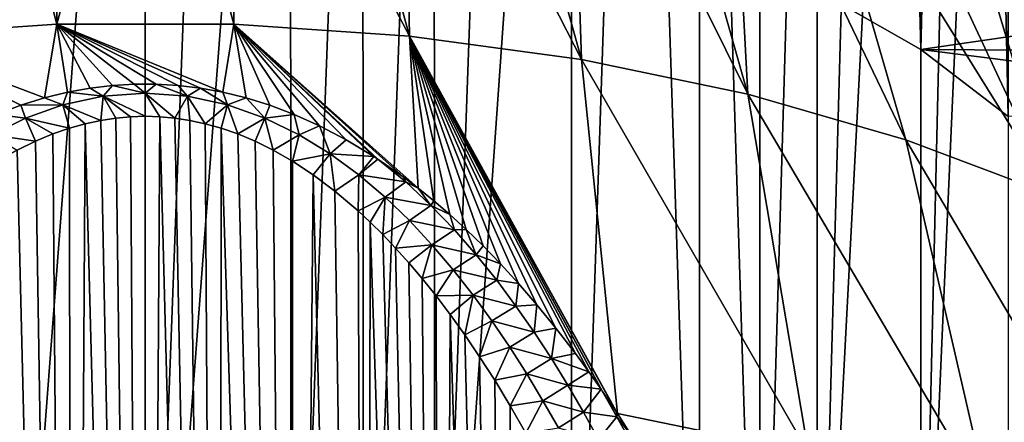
# Model space of a CAD drawing. Header units: metres. Extents: x -109 to 109, y -67 to 73.
# Tile 216 of 253: x 74.97 to 86.97, y -18.44 to -13.54. Entities that reach past the tile are written whole.
import ezdxf

# ---------------------------------------------------------------- set-up
doc = ezdxf.new("R2010")
doc.units = ezdxf.units.M
doc.layers.add('solid_508035_K244200000C76', color=7, linetype='CONTINUOUS')

msp = doc.modelspace()

# ---------------------------------------------------------------- linework, layer by layer
at = {"layer": 'solid_508035_K244200000C76'}
for points in [[(85.339218, 9.841978, 3.89699), (84.68615, -13.17743, 20.756922), (85.948135, -13.900562, 19.724182)], [(85.946281, 9.468498, 3.363605), (85.339218, 9.841978, 3.89699), (85.948135, -13.900562, 19.724182)], [(86.504379, 9.07147, 2.796591), (85.946281, 9.468498, 3.363605), (85.948135, -13.900562, 19.724182)], [(86.504379, 9.07147, 2.796591), (85.948135, -13.900562, 19.724182), (87.01297, -14.716822, 18.558443)], [(87.011719, 8.652123, 2.197701), (86.504379, 9.07147, 2.796591), (87.01297, -14.716822, 18.558443)], [(87.011719, 0.894037, -8.881995), (87.012955, -22.472692, 7.48191), (85.94812, -23.28895, 6.316175)], [(86.504379, 0.47469, -9.480885), (87.011719, 0.894037, -8.881995), (85.94812, -23.28895, 6.316175)], [(85.946281, 0.077663, -10.047898), (86.504379, 0.47469, -9.480885), (85.94812, -23.28895, 6.316175)], [(85.946281, 0.077663, -10.047898), (85.94812, -23.28895, 6.316175), (84.686142, -24.012077, 5.283441)], [(85.339218, -0.295817, -10.581284), (85.946281, 0.077663, -10.047898), (84.686142, -24.012077, 5.283441)], [(84.686081, -0.644277, -11.078936), (85.339218, -0.295817, -10.581284), (84.686142, -24.012077, 5.283441)], [(84.686081, -0.644277, -11.078936), (84.686142, -24.012077, 5.283441), (83.987335, -24.334999, 4.822261)], [(83.990005, -0.96602, -11.538432), (84.686081, -0.644277, -11.078936), (83.987335, -24.334999, 4.822261)], [(83.255417, -1.258824, -11.956599), (83.990005, -0.96602, -11.538432), (83.987335, -24.334999, 4.822261)], [(82.487732, -1.520378, -12.330136), (83.255417, -1.258824, -11.956599), (83.252449, -24.62775, 4.40417)], [(83.255417, -1.258824, -11.956599), (83.987335, -24.334999, 4.822261), (83.252449, -24.62775, 4.40417)], [(81.690918, -1.749151, -12.656857), (82.487732, -1.520378, -12.330136), (81.692978, -25.116444, 3.706244)], [(82.487732, -1.520378, -12.330136), (83.252449, -24.62775, 4.40417), (81.692978, -25.116444, 3.706244)], [(81.690918, -1.749151, -12.656857), (81.692978, -25.116444, 3.706244), (80.022865, -25.473118, 3.196861)], [(80.866913, -1.944512, -12.935863), (81.690918, -1.749151, -12.656857), (80.022865, -25.473118, 3.196861)], [(80.018242, -2.106066, -13.166586), (80.866913, -1.944512, -12.935863), (80.022865, -25.473118, 3.196861)], [(79.150345, -2.232801, -13.347582), (80.018242, -2.106066, -13.166586), (79.154068, -25.60017, 3.015412)], [(80.018242, -2.106066, -13.166586), (80.022865, -25.473118, 3.196861), (79.154068, -25.60017, 3.015412)], [(78.270065, -2.323776, -13.477509), (79.150345, -2.232801, -13.347582), (78.271851, -25.69146, 2.885035)], [(79.150345, -2.232801, -13.347582), (79.154068, -25.60017, 3.015412), (78.271851, -25.69146, 2.885035)], [(74.956024, -2.341211, -13.502408), (76.5, -2.396625, -13.581548), (74.728111, -25.691458, 2.885039)], [(74.728111, -25.691458, 2.885039), (76.5, -2.396625, -13.581548), (76.5, -25.764458, 2.780785)], [(78.270065, -2.323776, -13.477509), (78.271851, -25.69146, 2.885035), (76.5, -25.764458, 2.780785)], [(77.384315, -2.378437, -13.555573), (78.270065, -2.323776, -13.477509), (76.5, -25.764458, 2.780785)], [(76.5, -2.396625, -13.581548), (77.384315, -2.378437, -13.555573), (76.5, -25.764458, 2.780785)], [(73.281593, -13.735903, 31.900135), (75.42234, -13.592384, 32.105099), (74.395103, -9.68155, 26.29723)], [(75.42234, -13.592384, 32.105099), (75.445297, -9.622222, 26.381958), (74.395103, -9.68155, 26.29723)], [(75.42234, -13.592384, 32.105099), (76.5, -9.602418, 26.41024), (75.445297, -9.622222, 26.381958)], [(75.42234, -13.592384, 32.105099), (77.57766, -13.592384, 32.105099), (76.5, -9.602418, 26.41024)], [(77.57766, -13.592384, 32.105099), (77.554703, -9.622222, 26.381958), (76.5, -9.602418, 26.41024)], [(79.718407, -13.735903, 31.900135), (78.604897, -9.68155, 26.29723), (77.554703, -9.622222, 26.381958)], [(77.57766, -13.592384, 32.105099), (79.718407, -13.735903, 31.900135), (77.554703, -9.622222, 26.381958)], [(79.718407, -13.735903, 31.900135), (79.64608, -9.780148, 26.156418), (78.604897, -9.68155, 26.29723)], [(81.81562, -14.020999, 31.492975), (80.67379, -9.917592, 25.960125), (79.64608, -9.780148, 26.156418)], [(79.718407, -13.735903, 31.900135), (81.81562, -14.020999, 31.492975), (79.64608, -9.780148, 26.156418)], [(81.81562, -14.020999, 31.492975), (81.683624, -10.093296, 25.709194), (80.67379, -9.917592, 25.960125)], [(83.840958, -14.443818, 30.889126), (82.671265, -10.306507, 25.404697), (81.683624, -10.093296, 25.709194)], [(81.81562, -14.020999, 31.492975), (83.840958, -14.443818, 30.889126), (81.683624, -10.093296, 25.709194)], [(83.840958, -14.443818, 30.889126), (83.632477, -10.556312, 25.047939), (82.671265, -10.306507, 25.404697)], [(85.767021, -14.998641, 30.096756), (84.563148, -10.84164, 24.640448), (83.632477, -10.556312, 25.047939)], [(83.840958, -14.443818, 30.889126), (85.767021, -14.998641, 30.096756), (83.632477, -10.556312, 25.047939)], [(87.567764, -15.677966, 29.126581), (85.459297, -11.161272, 24.183968), (84.563148, -10.84164, 24.640448)], [(85.767021, -14.998641, 30.096756), (87.567764, -15.677966, 29.126581), (84.563148, -10.84164, 24.640448)], [(87.567764, -15.677966, 29.126581), (86.317078, -11.513837, 23.680452), (85.459297, -11.161272, 24.183968)], [(89.218834, -16.472605, 27.991718), (87.13282, -11.897824, 23.132061), (86.317078, -11.513837, 23.680452)], [(87.567764, -15.677966, 29.126581), (89.218834, -16.472605, 27.991718), (86.317078, -11.513837, 23.680452)], [(89.292351, -13.411658, 20.422409), (85.948135, -13.900562, 19.724182), (84.68615, -13.17743, 20.756922)], [(89.292351, -13.411658, 20.422409), (89.879349, -13.924598, 19.689856), (85.948135, -13.900562, 19.724182)], [(75.272606, -14.487164, 33.291824), (75.42234, -13.592384, 32.105099), (73.281593, -13.735903, 31.900135)], [(75.272606, -14.487164, 33.291824), (75.553535, -14.418406, 33.226044), (75.42234, -13.592384, 32.105099)], [(77.446472, -14.418409, 33.226048), (77.57766, -13.592384, 32.105099), (75.42234, -13.592384, 32.105099)], [(77.17157, -14.368357, 33.178127), (77.446472, -14.418409, 33.226048), (75.42234, -13.592384, 32.105099)], [(76.901237, -14.335688, 33.146816), (77.17157, -14.368357, 33.178127), (75.42234, -13.592384, 32.105099)], [(76.633476, -14.319757, 33.131618), (76.901237, -14.335688, 33.146816), (75.42234, -13.592384, 32.105099)], [(76.366531, -14.319752, 33.131611), (76.633476, -14.319757, 33.131618), (75.42234, -13.592384, 32.105099)], [(76.09877, -14.335686, 33.146816), (76.366531, -14.319752, 33.131611), (75.42234, -13.592384, 32.105099)], [(75.828438, -14.368361, 33.178135), (76.09877, -14.335686, 33.146816), (75.42234, -13.592384, 32.105099)], [(75.553535, -14.418406, 33.226044), (75.828438, -14.368361, 33.178135), (75.42234, -13.592384, 32.105099)], [(77.446472, -14.418409, 33.226048), (77.727409, -14.487169, 33.291832), (77.57766, -13.592384, 32.105099)], [(79.825264, -15.588397, 34.345066), (79.718407, -13.735903, 31.900135), (77.57766, -13.592384, 32.105099)], [(79.64061, -15.44805, 34.210941), (79.825264, -15.588397, 34.345066), (77.57766, -13.592384, 32.105099)], [(79.334343, -15.234616, 34.006943), (79.64061, -15.44805, 34.210941), (77.57766, -13.592384, 32.105099)], [(79.285294, -15.20269, 33.97644), (79.334343, -15.234616, 34.006943), (77.57766, -13.592384, 32.105099)], [(78.947189, -14.998236, 33.780914), (79.285294, -15.20269, 33.97644), (77.57766, -13.592384, 32.105099)], [(78.624207, -14.82877, 33.618774), (78.947189, -14.998236, 33.780914), (77.57766, -13.592384, 32.105099)], [(78.314522, -14.689692, 33.485714), (78.624207, -14.82877, 33.618774), (77.57766, -13.592384, 32.105099)], [(78.016144, -14.576779, 33.377613), (78.314522, -14.689692, 33.485714), (77.57766, -13.592384, 32.105099)], [(77.727409, -14.487169, 33.291832), (78.016144, -14.576779, 33.377613), (77.57766, -13.592384, 32.105099)], [(74.983871, -14.576778, 33.377613), (75.272606, -14.487164, 33.291824), (73.281593, -13.735903, 31.900135)], [(74.685493, -14.689686, 33.485706), (74.983871, -14.576778, 33.377613), (73.281593, -13.735903, 31.900135)], [(82.250969, -18.332127, 36.95306), (81.81562, -14.020999, 31.492975), (79.718407, -13.735903, 31.900135)], [(82.239265, -18.31435, 36.936272), (82.250969, -18.332127, 36.95306), (79.718407, -13.735903, 31.900135)], [(82.07003, -18.062439, 36.698082), (82.239265, -18.31435, 36.936272), (79.718407, -13.735903, 31.900135)], [(82.052277, -18.03652, 36.673531), (82.07003, -18.062439, 36.698082), (79.718407, -13.735903, 31.900135)], [(81.904068, -17.825176, 36.473396), (82.052277, -18.03652, 36.673531), (79.718407, -13.735903, 31.900135)], [(81.741257, -17.602314, 36.262299), (81.904068, -17.825176, 36.473396), (79.718407, -13.735903, 31.900135)], [(81.50293, -17.291271, 35.967064), (81.741257, -17.602314, 36.262299), (79.718407, -13.735903, 31.900135)], [(81.271492, -17.007463, 35.69754), (81.50293, -17.291271, 35.967064), (79.718407, -13.735903, 31.900135)], [(81.046783, -16.747295, 35.450024), (81.271492, -17.007463, 35.69754), (79.718407, -13.735903, 31.900135)], [(80.828529, -16.509323, 35.223465), (81.046783, -16.747295, 35.450024), (79.718407, -13.735903, 31.900135)], [(80.61644, -16.29147, 35.01593), (80.828529, -16.509323, 35.223465), (79.718407, -13.735903, 31.900135)], [(80.410286, -16.091703, 34.825417), (80.61644, -16.29147, 35.01593), (79.718407, -13.735903, 31.900135)], [(80.2099, -15.909045, 34.651196), (80.410286, -16.091703, 34.825417), (79.718407, -13.735903, 31.900135)], [(80.014954, -15.741475, 34.491192), (80.2099, -15.909045, 34.651196), (79.718407, -13.735903, 31.900135)], [(79.825264, -15.588397, 34.345066), (80.014954, -15.741475, 34.491192), (79.718407, -13.735903, 31.900135)], [(90.403984, -14.459395, 18.926085), (87.01297, -14.716822, 18.558443), (85.948135, -13.900562, 19.724182)], [(89.879349, -13.924598, 19.689856), (90.403984, -14.459395, 18.926085), (85.948135, -13.900562, 19.724182)], [(84.577843, -18.810755, 36.273426), (83.840958, -14.443818, 30.889126), (81.81562, -14.020999, 31.492975)], [(82.250969, -18.332127, 36.95306), (84.577843, -18.810755, 36.273426), (81.81562, -14.020999, 31.492975)], [(75.987442, -14.468362, 33.304298), (75.828438, -14.368361, 33.178135), (75.553535, -14.418406, 33.226044)], [(75.987442, -14.468362, 33.304298), (76.09877, -14.335686, 33.146816), (75.828438, -14.368361, 33.178135)], [(76.500008, -14.43142, 33.267517), (76.09877, -14.335686, 33.146816), (75.987442, -14.468362, 33.304298)], [(76.500008, -14.43142, 33.267517), (76.366531, -14.319752, 33.131611), (76.09877, -14.335686, 33.146816)], [(76.500008, -14.43142, 33.267517), (76.633476, -14.319757, 33.131618), (76.366531, -14.319752, 33.131611)], [(77.012566, -14.46837, 33.30431), (76.633476, -14.319757, 33.131618), (76.500008, -14.43142, 33.267517)], [(77.012566, -14.46837, 33.30431), (76.901237, -14.335688, 33.146816), (76.633476, -14.319757, 33.131618)], [(77.012566, -14.46837, 33.30431), (77.17157, -14.368357, 33.178127), (76.901237, -14.335688, 33.146816)], [(77.50312, -14.573989, 33.409306), (77.17157, -14.368357, 33.178127), (77.012566, -14.46837, 33.30431)], [(77.50312, -14.573989, 33.409306), (77.446472, -14.418409, 33.226048), (77.17157, -14.368357, 33.178127)], [(75.49688, -14.573963, 33.409279), (75.272606, -14.487164, 33.291824), (74.983871, -14.576778, 33.377613)], [(75.49688, -14.573963, 33.409279), (75.553535, -14.418406, 33.226044), (75.272606, -14.487164, 33.291824)], [(75.987442, -14.468362, 33.304298), (75.553535, -14.418406, 33.226044), (75.49688, -14.573963, 33.409279)], [(75.987442, -14.468362, 33.304298), (75.49688, -14.573963, 33.409279), (75.957054, -14.762227, 33.572533)], [(75.987442, -14.468362, 33.304298), (75.957054, -14.762227, 33.572533), (76.140457, -14.734276, 33.545712)], [(76.500008, -14.43142, 33.267517), (75.987442, -14.468362, 33.304298), (76.499916, -14.712574, 33.52486)], [(75.987442, -14.468362, 33.304298), (76.140457, -14.734276, 33.545712), (76.320877, -14.717929, 33.530014)], [(75.987442, -14.468362, 33.304298), (76.320877, -14.717929, 33.530014), (76.499916, -14.712574, 33.52486)], [(76.500008, -14.43142, 33.267517), (76.499916, -14.712574, 33.52486), (76.678955, -14.717921, 33.530006)], [(76.500008, -14.43142, 33.267517), (76.678955, -14.717921, 33.530006), (76.859367, -14.734254, 33.545692)], [(77.012566, -14.46837, 33.30431), (76.500008, -14.43142, 33.267517), (76.859367, -14.734254, 33.545692)], [(77.012566, -14.46837, 33.30431), (76.859367, -14.734254, 33.545692), (77.042763, -14.762192, 33.572498)], [(77.012566, -14.46837, 33.30431), (77.042763, -14.762192, 33.572498), (77.230812, -14.802604, 33.611286)], [(77.50312, -14.573989, 33.409306), (77.012566, -14.46837, 33.30431), (77.230812, -14.802604, 33.611286)], [(77.50312, -14.573989, 33.409306), (77.727409, -14.487169, 33.291832), (77.446472, -14.418409, 33.226048)], [(77.95797, -14.735127, 33.569157), (77.727409, -14.487169, 33.291832), (77.50312, -14.573989, 33.409306)], [(77.95797, -14.735127, 33.569157), (78.016144, -14.576779, 33.377613), (77.727409, -14.487169, 33.291832)], [(86.788002, -19.444401, 35.368484), (85.767021, -14.998641, 30.096756), (83.840958, -14.443818, 30.889126)], [(84.577843, -18.810755, 36.273426), (86.788002, -19.444401, 35.368484), (83.840958, -14.443818, 30.889126)], [(75.042015, -14.735098, 33.569126), (74.983871, -14.576778, 33.377613), (74.685493, -14.689686, 33.485706)], [(75.49688, -14.573963, 33.409279), (74.983871, -14.576778, 33.377613), (75.042015, -14.735098, 33.569126)], [(75.49688, -14.573963, 33.409279), (75.042015, -14.735098, 33.569126), (75.575035, -14.856872, 33.663376)], [(75.49688, -14.573963, 33.409279), (75.575035, -14.856872, 33.663376), (75.769005, -14.802649, 33.611332)], [(75.49688, -14.573963, 33.409279), (75.769005, -14.802649, 33.611332), (75.957054, -14.762227, 33.572533)], [(77.50312, -14.573989, 33.409306), (77.230812, -14.802604, 33.611286), (77.424782, -14.856815, 33.663319)], [(77.50312, -14.573989, 33.409306), (77.424782, -14.856815, 33.663319), (77.62632, -14.926794, 33.730453)], [(77.95797, -14.735127, 33.569157), (77.50312, -14.573989, 33.409306), (77.62632, -14.926794, 33.730453)], [(77.95797, -14.735127, 33.569157), (78.314522, -14.689692, 33.485714), (78.016144, -14.576779, 33.377613)], [(75.042015, -14.735098, 33.569126), (74.685493, -14.689686, 33.485706), (74.625854, -14.937873, 33.769733)], [(75.042015, -14.735098, 33.569126), (74.625854, -14.937873, 33.769733), (75.162392, -15.015163, 33.815197)], [(75.042015, -14.735098, 33.569126), (75.162392, -15.015163, 33.815197), (75.373489, -14.926869, 33.730526)], [(75.042015, -14.735098, 33.569126), (75.373489, -14.926869, 33.730526), (75.575035, -14.856872, 33.663376)], [(76.500175, -42.402905, 54.391022), (76.140457, -14.734276, 33.545712), (75.957054, -14.762227, 33.572533)], [(76.500175, -42.402905, 54.391022), (76.320877, -14.717929, 33.530014), (76.140457, -14.734276, 33.545712)], [(76.500175, -42.402905, 54.391022), (76.499916, -14.712574, 33.52486), (76.320877, -14.717929, 33.530014)], [(76.500175, -42.402905, 54.391022), (76.678955, -14.717921, 33.530006), (76.499916, -14.712574, 33.52486)], [(76.500175, -42.402905, 54.391022), (77.400597, -42.373039, 54.396744), (76.678955, -14.717921, 33.530006)], [(77.400597, -42.373039, 54.396744), (76.859367, -14.734254, 33.545692), (76.678955, -14.717921, 33.530006)], [(77.400597, -42.373039, 54.396744), (77.042763, -14.762192, 33.572498), (76.859367, -14.734254, 33.545692)], [(77.95797, -14.735127, 33.569157), (77.62632, -14.926794, 33.730453), (77.837402, -15.01507, 33.815105)], [(77.95797, -14.735127, 33.569157), (77.837402, -15.01507, 33.815105), (78.059479, -15.124525, 33.920036)], [(78.374115, -14.937915, 33.769775), (78.314522, -14.689692, 33.485714), (77.95797, -14.735127, 33.569157)], [(78.374115, -14.937915, 33.769775), (77.95797, -14.735127, 33.569157), (78.059479, -15.124525, 33.920036)], [(78.374115, -14.937915, 33.769775), (78.624207, -14.82877, 33.618774), (78.314522, -14.689692, 33.485714)], [(75.599731, -42.373062, 54.39674), (75.575035, -14.856872, 33.663376), (75.373489, -14.926869, 33.730526)], [(75.599731, -42.373062, 54.39674), (75.769005, -14.802649, 33.611332), (75.575035, -14.856872, 33.663376)], [(75.599731, -42.373062, 54.39674), (76.500175, -42.402905, 54.391022), (75.769005, -14.802649, 33.611332)], [(76.500175, -42.402905, 54.391022), (75.957054, -14.762227, 33.572533), (75.769005, -14.802649, 33.611332)], [(77.400597, -42.373039, 54.396744), (77.230812, -14.802604, 33.611286), (77.042763, -14.762192, 33.572498)], [(77.400597, -42.373039, 54.396744), (77.424782, -14.856815, 33.663319), (77.230812, -14.802604, 33.611286)], [(77.400597, -42.373039, 54.396744), (78.30024, -42.283287, 54.413887), (77.424782, -14.856815, 33.663319)], [(78.30024, -42.283287, 54.413887), (77.62632, -14.926794, 33.730453), (77.424782, -14.856815, 33.663319)], [(78.753578, -15.171045, 33.999729), (78.624207, -14.82877, 33.618774), (78.374115, -14.937915, 33.769775)], [(78.753578, -15.171045, 33.999729), (78.947189, -14.998236, 33.780914), (78.624207, -14.82877, 33.618774)], [(74.625854, -14.937873, 33.769733), (74.940308, -15.124635, 33.920143), (75.162392, -15.015163, 33.815197)], [(75.599731, -42.373062, 54.39674), (75.373489, -14.926869, 33.730526), (75.162392, -15.015163, 33.815197)], [(78.30024, -42.283287, 54.413887), (77.837402, -15.01507, 33.815105), (77.62632, -14.926794, 33.730453)], [(78.374115, -14.937915, 33.769775), (78.059479, -15.124525, 33.920036), (78.294449, -15.259127, 34.048996)], [(78.753578, -15.171045, 33.999729), (78.374115, -14.937915, 33.769775), (78.294449, -15.259127, 34.048996)], [(75.599731, -42.373062, 54.39674), (75.162392, -15.015163, 33.815197), (74.940308, -15.124635, 33.920143)], [(78.30024, -42.283287, 54.413887), (78.059479, -15.124525, 33.920036), (77.837402, -15.01507, 33.815105)], [(78.753578, -15.171045, 33.999729), (79.285294, -15.20269, 33.97644), (78.947189, -14.998236, 33.780914)], [(88.849808, -20.225437, 34.253048), (87.567764, -15.677966, 29.126581), (85.767021, -14.998641, 30.096756)], [(86.788002, -19.444401, 35.368484), (88.849808, -20.225437, 34.253048), (85.767021, -14.998641, 30.096756)], [(75.599731, -42.373062, 54.39674), (74.940308, -15.124635, 33.920143), (74.70533, -15.259263, 34.049126)], [(78.30024, -42.283287, 54.413887), (78.294449, -15.259127, 34.048996), (78.059479, -15.124525, 33.920036)], [(78.753578, -15.171045, 33.999729), (78.294449, -15.259127, 34.048996), (78.544182, -15.423689, 34.206539)], [(78.753578, -15.171045, 33.999729), (78.544182, -15.423689, 34.206539), (78.809975, -15.623408, 34.397591)], [(79.100975, -15.42633, 34.250774), (79.285294, -15.20269, 33.97644), (78.753578, -15.171045, 33.999729)], [(79.100975, -15.42633, 34.250774), (78.753578, -15.171045, 33.999729), (78.809975, -15.623408, 34.397591)], [(79.100975, -15.42633, 34.250774), (79.334343, -15.234616, 34.006943), (79.285294, -15.20269, 33.97644)], [(74.700043, -42.283325, 54.413883), (75.599731, -42.373062, 54.39674), (74.70533, -15.259263, 34.049126)], [(78.30024, -42.283287, 54.413887), (78.544182, -15.423689, 34.206539), (78.294449, -15.259127, 34.048996)], [(79.672264, -15.512531, 34.286003), (79.334343, -15.234616, 34.006943), (79.100975, -15.42633, 34.250774)], [(79.672264, -15.512531, 34.286003), (79.64061, -15.44805, 34.210941), (79.334343, -15.234616, 34.006943)], [(78.30024, -42.283287, 54.413887), (79.198364, -42.133133, 54.442425), (78.544182, -15.423689, 34.206539)], [(79.198364, -42.133133, 54.442425), (78.809975, -15.623408, 34.397591), (78.544182, -15.423689, 34.206539)], [(79.100975, -15.42633, 34.250774), (78.809975, -15.623408, 34.397591), (79.092674, -15.86437, 34.627827)], [(79.420708, -15.698283, 34.517406), (79.100975, -15.42633, 34.250774), (79.092674, -15.86437, 34.627827)], [(79.672264, -15.512531, 34.286003), (79.100975, -15.42633, 34.250774), (79.420708, -15.698283, 34.517406)], [(79.672264, -15.512531, 34.286003), (79.825264, -15.588397, 34.345066), (79.64061, -15.44805, 34.210941)], [(79.980621, -15.800055, 34.573605), (79.672264, -15.512531, 34.286003), (79.420708, -15.698283, 34.517406)], [(79.980621, -15.800055, 34.573605), (79.825264, -15.588397, 34.345066), (79.672264, -15.512531, 34.286003)], [(79.980621, -15.800055, 34.573605), (80.014954, -15.741475, 34.491192), (79.825264, -15.588397, 34.345066)], [(79.198364, -42.133133, 54.442425), (79.092674, -15.86437, 34.627827), (78.809975, -15.623408, 34.397591)], [(79.420708, -15.698283, 34.517406), (79.092674, -15.86437, 34.627827), (79.240486, -16.002474, 34.759621)], [(79.420708, -15.698283, 34.517406), (79.240486, -16.002474, 34.759621), (79.392609, -16.152824, 34.903095)], [(79.716911, -15.982925, 34.795658), (79.420708, -15.698283, 34.517406), (79.392609, -16.152824, 34.903095)], [(79.980621, -15.800055, 34.573605), (79.420708, -15.698283, 34.517406), (79.716911, -15.982925, 34.795658)], [(80.266136, -16.096413, 34.868893), (79.980621, -15.800055, 34.573605), (79.716911, -15.982925, 34.795658)], [(79.980621, -15.800055, 34.573605), (80.2099, -15.909045, 34.651196), (80.014954, -15.741475, 34.491192)], [(80.266136, -16.096413, 34.868893), (80.2099, -15.909045, 34.651196), (79.980621, -15.800055, 34.573605)], [(79.198364, -42.133133, 54.442425), (79.240486, -16.002474, 34.759621), (79.092674, -15.86437, 34.627827)], [(80.266136, -16.096413, 34.868893), (80.410286, -16.091703, 34.825417), (80.2099, -15.909045, 34.651196)], [(79.198364, -42.133133, 54.442425), (80.094055, -41.921745, 54.482292), (79.240486, -16.002474, 34.759621)], [(80.094055, -41.921745, 54.482292), (79.392609, -16.152824, 34.903095), (79.240486, -16.002474, 34.759621)], [(79.716911, -15.982925, 34.795658), (79.392609, -16.152824, 34.903095), (79.548935, -16.317165, 35.059689)], [(79.992805, -16.27763, 35.082912), (79.716911, -15.982925, 34.795658), (79.548935, -16.317165, 35.059689)], [(80.266136, -16.096413, 34.868893), (79.716911, -15.982925, 34.795658), (79.992805, -16.27763, 35.082912)], [(80.094055, -41.921745, 54.482292), (79.548935, -16.317165, 35.059689), (79.392609, -16.152824, 34.903095)], [(80.532173, -16.39987, 35.170105), (80.266136, -16.096413, 34.868893), (79.992805, -16.27763, 35.082912)], [(80.532173, -16.39987, 35.170105), (80.410286, -16.091703, 34.825417), (80.266136, -16.096413, 34.868893)], [(80.532173, -16.39987, 35.170105), (80.61644, -16.29147, 35.01593), (80.410286, -16.091703, 34.825417)], [(79.992805, -16.27763, 35.082912), (79.548935, -16.317165, 35.059689), (79.709427, -16.495481, 35.229538)], [(79.992805, -16.27763, 35.082912), (79.709427, -16.495481, 35.229538), (79.874054, -16.689636, 35.414188)], [(80.25116, -16.580404, 35.37719), (79.992805, -16.27763, 35.082912), (79.874054, -16.689636, 35.414188)], [(80.532173, -16.39987, 35.170105), (79.992805, -16.27763, 35.082912), (80.25116, -16.580404, 35.37719)], [(80.532173, -16.39987, 35.170105), (80.828529, -16.509323, 35.223465), (80.61644, -16.29147, 35.01593)], [(80.094055, -41.921745, 54.482292), (79.709427, -16.495481, 35.229538), (79.548935, -16.317165, 35.059689)], [(80.781464, -16.709108, 35.475937), (80.532173, -16.39987, 35.170105), (80.25116, -16.580404, 35.37719)], [(80.781464, -16.709108, 35.475937), (80.828529, -16.509323, 35.223465), (80.532173, -16.39987, 35.170105)], [(80.094055, -41.921745, 54.482292), (79.874054, -16.689636, 35.414188), (79.709427, -16.495481, 35.229538)], [(80.781464, -16.709108, 35.475937), (81.046783, -16.747295, 35.450024), (80.828529, -16.509323, 35.223465)], [(80.25116, -16.580404, 35.37719), (79.874054, -16.689636, 35.414188), (80.042786, -16.899603, 35.613773)], [(80.494171, -16.889814, 35.677074), (80.25116, -16.580404, 35.37719), (80.042786, -16.899603, 35.613773)], [(80.781464, -16.709108, 35.475937), (80.25116, -16.580404, 35.37719), (80.494171, -16.889814, 35.677074)], [(80.094055, -41.921745, 54.482292), (80.042786, -16.899603, 35.613773), (79.874054, -16.689636, 35.414188)], [(81.016029, -17.023268, 35.785511), (80.781464, -16.709108, 35.475937), (80.494171, -16.889814, 35.677074)], [(81.016029, -17.023268, 35.785511), (81.046783, -16.747295, 35.450024), (80.781464, -16.709108, 35.475937)], [(81.016029, -17.023268, 35.785511), (81.271492, -17.007463, 35.69754), (81.046783, -16.747295, 35.450024)], [(80.494171, -16.889814, 35.677074), (80.042786, -16.899603, 35.613773), (80.215523, -17.1276, 35.830105)], [(80.094055, -41.921745, 54.482292), (80.215523, -17.1276, 35.830105), (80.042786, -16.899603, 35.613773)], [(80.494171, -16.889814, 35.677074), (80.215523, -17.1276, 35.830105), (80.392235, -17.373615, 36.063332)], [(80.72361, -17.204824, 35.981529), (80.494171, -16.889814, 35.677074), (80.392235, -17.373615, 36.063332)], [(81.016029, -17.023268, 35.785511), (80.494171, -16.889814, 35.677074), (80.72361, -17.204824, 35.981529)], [(81.237732, -17.341568, 36.098072), (81.016029, -17.023268, 35.785511), (80.72361, -17.204824, 35.981529)], [(81.237732, -17.341568, 36.098072), (81.271492, -17.007463, 35.69754), (81.016029, -17.023268, 35.785511)], [(81.237732, -17.341568, 36.098072), (81.50293, -17.291271, 35.967064), (81.271492, -17.007463, 35.69754)], [(80.094055, -41.921745, 54.482292), (80.986244, -41.647999, 54.533409), (80.215523, -17.1276, 35.830105)], [(80.986244, -41.647999, 54.533409), (80.392235, -17.373615, 36.063332), (80.215523, -17.1276, 35.830105)], [(80.72361, -17.204824, 35.981529), (80.392235, -17.373615, 36.063332), (80.572845, -17.640079, 36.315434)], [(80.941017, -17.524549, 36.289688), (80.72361, -17.204824, 35.981529), (80.572845, -17.640079, 36.315434)], [(81.237732, -17.341568, 36.098072), (80.72361, -17.204824, 35.981529), (80.941017, -17.524549, 36.289688)], [(80.986244, -41.647999, 54.533409), (80.572845, -17.640079, 36.315434), (80.392235, -17.373615, 36.063332)], [(81.447868, -17.663513, 36.413109), (81.237732, -17.341568, 36.098072), (80.941017, -17.524549, 36.289688)], [(81.447868, -17.663513, 36.413109), (81.50293, -17.291271, 35.967064), (81.237732, -17.341568, 36.098072)], [(81.447868, -17.663513, 36.413109), (81.741257, -17.602314, 36.262299), (81.50293, -17.291271, 35.967064)], [(80.941017, -17.524549, 36.289688), (80.572845, -17.640079, 36.315434), (80.757294, -17.927011, 36.586586)], [(81.14756, -17.848408, 36.60096), (80.941017, -17.524549, 36.289688), (80.757294, -17.927011, 36.586586)], [(81.447868, -17.663513, 36.413109), (80.941017, -17.524549, 36.289688), (81.14756, -17.848408, 36.60096)], [(81.447868, -17.663513, 36.413109), (81.904068, -17.825176, 36.473396), (81.741257, -17.602314, 36.262299)], [(80.986244, -41.647999, 54.533409), (80.757294, -17.927011, 36.586586), (80.572845, -17.640079, 36.315434)], [(81.647659, -17.988659, 36.73019), (81.447868, -17.663513, 36.413109), (81.14756, -17.848408, 36.60096)], [(81.647659, -17.988659, 36.73019), (81.904068, -17.825176, 36.473396), (81.447868, -17.663513, 36.413109)], [(81.14756, -17.848408, 36.60096), (80.757294, -17.927011, 36.586586), (80.945427, -18.237156, 36.878983)], [(81.344299, -18.175856, 36.914803), (81.14756, -17.848408, 36.60096), (80.945427, -18.237156, 36.878983)], [(81.647659, -17.988659, 36.73019), (81.14756, -17.848408, 36.60096), (81.344299, -18.175856, 36.914803)], [(81.647659, -17.988659, 36.73019), (82.052277, -18.03652, 36.673531), (81.904068, -17.825176, 36.473396)], [(80.986244, -41.647999, 54.533409), (80.945427, -18.237156, 36.878983), (80.757294, -17.927011, 36.586586)], [(81.838097, -18.316633, 37.048946), (81.647659, -17.988659, 36.73019), (81.344299, -18.175856, 36.914803)], [(81.838097, -18.316633, 37.048946), (82.052277, -18.03652, 36.673531), (81.647659, -17.988659, 36.73019)], [(82.245911, -18.371998, 37.004181), (82.052277, -18.03652, 36.673531), (81.838097, -18.316633, 37.048946)], [(82.245911, -18.371998, 37.004181), (82.07003, -18.062439, 36.698082), (82.052277, -18.03652, 36.673531)], [(82.245911, -18.371998, 37.004181), (82.239265, -18.31435, 36.936272), (82.07003, -18.062439, 36.698082)], [(81.344299, -18.175856, 36.914803), (80.945427, -18.237156, 36.878983), (81.137184, -18.570581, 37.192841)], [(81.532127, -18.506481, 37.230801), (81.344299, -18.175856, 36.914803), (81.137184, -18.570581, 37.192841)], [(81.838097, -18.316633, 37.048946), (81.344299, -18.175856, 36.914803), (81.532127, -18.506481, 37.230801)], [(80.986244, -41.647999, 54.533409), (81.137184, -18.570581, 37.192841), (80.945427, -18.237156, 36.878983)], [(82.019958, -18.64719, 37.369129), (81.838097, -18.316633, 37.048946), (81.532127, -18.506481, 37.230801)], [(82.245911, -18.371998, 37.004181), (81.838097, -18.316633, 37.048946), (82.019958, -18.64719, 37.369129)], [(82.245911, -18.371998, 37.004181), (82.250969, -18.332127, 36.95306), (82.239265, -18.31435, 36.936272)], [(82.245911, -18.371998, 37.004181), (82.419617, -18.594147, 37.200348), (82.250969, -18.332127, 36.95306)], [(82.419617, -18.594147, 37.200348), (84.577843, -18.810755, 36.273426), (82.250969, -18.332127, 36.95306)], [(82.430229, -18.709114, 37.335136), (82.245911, -18.371998, 37.004181), (82.019958, -18.64719, 37.369129)], [(82.430229, -18.709114, 37.335136), (82.419617, -18.594147, 37.200348), (82.245911, -18.371998, 37.004181)]]:
    msp.add_3dface(points, dxfattribs=at)

doc.saveas('drawing.dxf')
